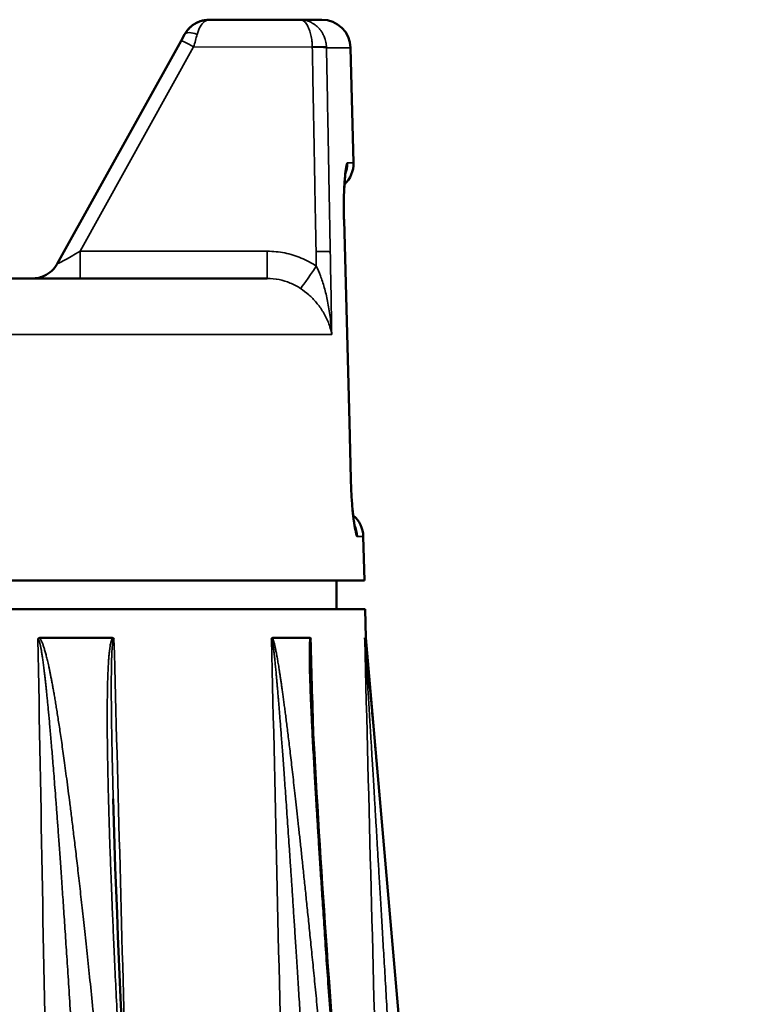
# Model space of a CAD drawing. Header units: millimetres. Extents: x 40 to 2195, y 40 to 1687.
# Tile 35 of 185: x 368 to 393, y 905 to 939. Entities that reach past the tile are written whole.
import ezdxf

# ---------------------------------------------------------------- set-up
doc = ezdxf.new("R2010")
doc.units = ezdxf.units.MM
doc.header["$LTSCALE"] = 8
doc.layers.add('Visible (ISO)', color=7, linetype='Continuous', lineweight=50)
doc.layers.add('Visible Narrow (ISO)', color=7, linetype='Continuous', lineweight=35)

msp = doc.modelspace()

# ---------------------------------------------------------------- linework, layer by layer
at = {"layer": 'Visible (ISO)'}
for p, q in [((374.592, 939.218), (377.731, 939.218)), ((377.732, 939.218), (377.731, 939.218)), ((377.731, 939.218), (377.731, 939.218)), ((377.731, 939.218), (377.731, 939.218)), ((378.492, 939.218), (377.732, 939.218)), ((377.732, 939.218), (377.732, 939.218)), ((377.732, 939.218), (377.734, 939.218)), ((373.597, 938.487), (369.289, 930.732)), ((373.717, 938.703), (373.597, 938.487)), ((379.492, 938.244), (379.597, 934.244)), ((379.451, 925.218), (379.266, 932.244)), ((376.597, 930.218), (360.359, 930.218)), ((379.503, 923.244), (379.451, 925.218)), ((379.937, 921.244), (379.977, 919.718)), ((379.977, 919.718), (317.912, 919.718)), ((379.003, 919.718), (379.003, 918.718)), ((380.003, 918.718), (317.951, 918.718)), ((380.003, 918.718), (380.029, 917.718)), ((371.206, 917.718), (368.675, 917.718)), ((378.087, 917.718), (376.776, 917.718)), ((379.987, 917.718), (380.029, 917.718)), ((380.029, 917.718), (392.984, 768.934))]:
    msp.add_line(p, q, dxfattribs=at)
for centre, start, end in [((378.492, 938.218), 1.5, 90), ((378.597, 934.218), 313.0573, 1.5), ((378.937, 921.218), 1.5, 49.7045)]:
    msp.add_arc(centre, 1, start, end, dxfattribs=at)
msp.add_ellipse((370.131, 931.218), major_axis=(0.842, 0.487), ratio=0.024192, start_param=3.101219, end_param=3.101242, dxfattribs=at)
for points, knots in [([(374.592, 939.218), (374.467, 939.217), (374.224, 939.171), (373.914, 938.981), (373.772, 938.801), (373.717, 938.703)], [0, 0, 0, 0, 0.3333333, 0.6666667, 0.9999964, 0.9999964, 0.9999964, 0.9999964]), ([(374.039, 939.051), (374.133, 939.114), (374.238, 939.16), (374.356, 939.19), (374.366, 939.192), (374.377, 939.194)], [0, 0, 0, 0, 0.03694287, 0.03694287, 0.0404225, 0.0404225, 0.0404225, 0.0404225]), ([(379.319, 933.896), (379.319, 933.896), (379.319, 933.894), (379.317, 933.882), (379.314, 933.864), (379.306, 933.807), (379.301, 933.759), (379.289, 933.626), (379.282, 933.532), (379.27, 933.3), (379.265, 933.155), (379.259, 932.833), (379.259, 932.651), (379.263, 932.394), (379.264, 932.319), (379.266, 932.244)], [0.152764, 0.152764, 0.152764, 0.152764, 0.1617243, 0.1617243, 0.1828611, 0.1828611, 0.2139657, 0.2139657, 0.25631, 0.25631, 0.3074511, 0.3074511, 0.3627739, 0.3627739, 0.3852598, 0.3852598, 0.3852598, 0.3852598]), ([(379.28, 933.487), (379.279, 933.467), (379.277, 933.447), (379.27, 933.3), (379.265, 933.154), (379.259, 932.833), (379.259, 932.651), (379.263, 932.394), (379.264, 932.319), (379.266, 932.244)], [0.2480883, 0.2480883, 0.2480883, 0.2480883, 0.2563218, 0.2563218, 0.3074726, 0.3074726, 0.3627998, 0.3627998, 0.3852602, 0.3852602, 0.3852602, 0.3852602]), ([(368.416, 930.218), (368.416, 930.218), (368.416, 930.218), (368.416, 930.218), (368.416, 930.218), (368.417, 930.218), (368.418, 930.218), (368.418, 930.218), (368.419, 930.218), (368.419, 930.218), (368.42, 930.218), (368.421, 930.218), (368.422, 930.218), (368.427, 930.218), (368.431, 930.218), (368.444, 930.218), (368.452, 930.218), (368.486, 930.22), (368.511, 930.222), (368.611, 930.234), (368.685, 930.252), (368.857, 930.314), (368.953, 930.368), (369.12, 930.501), (369.193, 930.581), (369.265, 930.69), (369.277, 930.711), (369.289, 930.732)], [0.1149908, 0.1149908, 0.1149908, 0.1149908, 0.1162014, 0.1162014, 0.117646, 0.117646, 0.1179605, 0.1179605, 0.1181177, 0.1181177, 0.1182753, 0.1182753, 0.1185955, 0.1185955, 0.1198812, 0.1198812, 0.1223893, 0.1223893, 0.129915, 0.129915, 0.1526225, 0.1526225, 0.1847627, 0.1847627, 0.2166164, 0.2166164, 0.2238589, 0.2238589, 0.2238589, 0.2238589]), ([(379.503, 923.244), (379.508, 923.05), (379.516, 922.854), (379.538, 922.491), (379.551, 922.319), (379.579, 922.018), (379.595, 921.885), (379.616, 921.736), (379.622, 921.695), (379.633, 921.635), (379.638, 921.613), (379.643, 921.591), (379.644, 921.586), (379.644, 921.586)], [0, 0, 0, 0, 0.0581083, 0.0581083, 0.1151423, 0.1151423, 0.1716046, 0.1716046, 0.1974472, 0.1974472, 0.2194627, 0.2194627, 0.2336601, 0.2336601, 0.2336601, 0.2336601]), ([(379.503, 923.244), (379.508, 923.05), (379.516, 922.854), (379.538, 922.491), (379.551, 922.319), (379.571, 922.102), (379.578, 922.039), (379.584, 921.98)], [0, 0, 0, 0, 0.0581163, 0.0581163, 0.1151601, 0.1151601, 0.1400633, 0.1400633, 0.1400633, 0.1400633]), ([(368.615, 917.678), (368.62, 917.687), (368.625, 917.695), (368.632, 917.701), (368.633, 917.702), (368.635, 917.703), (368.637, 917.705), (368.642, 917.709), (368.647, 917.712), (368.652, 917.714), (368.66, 917.716), (368.667, 917.718), (368.675, 917.718)], [0, 0, 0, 0, 0.3333333, 0.3333333, 0.3333333, 0.4159767, 0.4159767, 0.4159767, 0.6666667, 0.6666667, 0.6666667, 1, 1, 1, 1]), ([(371.206, 917.718), (371.216, 917.718), (371.225, 917.715), (371.234, 917.71), (371.244, 917.704), (371.253, 917.694), (371.262, 917.678)], [0, 0, 0, 0, 0.5, 0.5, 0.5, 1, 1, 1, 1]), ([(376.744, 917.678), (376.746, 917.687), (376.749, 917.695), (376.753, 917.701), (376.753, 917.702), (376.754, 917.702), (376.754, 917.703), (376.757, 917.708), (376.761, 917.711), (376.764, 917.714), (376.768, 917.716), (376.771, 917.718), (376.775, 917.718), (376.776, 917.718), (376.776, 917.718), (376.776, 917.718)], [0, 0, 0, 0, 0.3333333, 0.3333333, 0.3333333, 0.3822028, 0.3822028, 0.3822028, 0.6666667, 0.6666667, 0.6666667, 0.9697148, 0.9697148, 0.9697148, 0.9999999, 0.9999999, 0.9999999, 0.9999999]), ([(378.087, 917.718), (378.088, 917.718), (378.089, 917.717), (378.09, 917.717), (378.094, 917.716), (378.098, 917.713), (378.102, 917.708), (378.104, 917.704), (378.106, 917.7), (378.109, 917.694), (378.11, 917.69), (378.112, 917.684), (378.114, 917.678)], [0, 0, 0, 0, 0.111112, 0.111112, 0.111112, 0.5, 0.5, 0.5, 0.772028, 0.772028, 0.772028, 1, 1, 1, 1]), ([(379.984, 917.678), (379.984, 917.687), (379.984, 917.695), (379.984, 917.701), (379.984, 917.702), (379.984, 917.704), (379.985, 917.705), (379.985, 917.709), (379.985, 917.712), (379.985, 917.714), (379.986, 917.716), (379.986, 917.718), (379.987, 917.718)], [0, 0, 0, 0, 0.333333, 0.333333, 0.333333, 0.421036, 0.421036, 0.421036, 0.666667, 0.666667, 0.666667, 1, 1, 1, 1]), ([(378.109, 916.463), (378.134, 915.553), (378.182, 914.618), (378.365, 911.279), (378.527, 908.857), (379.201, 899.174), (379.776, 891.896), (380.698, 880.67), (381.032, 876.718), (381.373, 872.766)], [0, 0, 0, 0, 0.282748, 0.282748, 1.013159, 1.013159, 3.203685, 3.203685, 4.393809, 4.393809, 4.393809, 4.393809]), ([(371.235, 912.128), (371.463, 903.633), (372.055, 895.07), (372.976, 881.94), (373.322, 877.348), (373.688, 872.757)], [0, 0, 0, 0, 2.571666, 2.571666, 3.954216, 3.954216, 3.954216, 3.954216])]:
    msp.add_open_spline(points, degree=3, knots=knots, dxfattribs=at)
for points in [[(373.792, 938.819), (373.836, 938.877), (373.887, 938.931), (373.941, 938.977)], [(373.274, 937.905), (373.281, 937.918), (373.287, 937.929), (373.291, 937.937)]]:
    msp.add_open_spline(points, degree=3, dxfattribs=at)
at = {"layer": 'Visible Narrow (ISO)'}
for p, q in [((374.034, 938.27), (370.087, 931.165)), ((374.034, 938.27), (378.162, 938.266)), ((379.492, 938.244), (378.656, 938.244)), ((379.388, 934.244), (379.597, 934.244)), ((379.261, 932.244), (379.446, 925.218)), ((379.261, 932.244), (379.266, 932.244)), ((376.597, 931.165), (370.087, 931.165)), ((370.087, 931.165), (370.087, 930.218)), ((376.597, 931.165), (376.597, 930.218)), ((378.293, 931.159), (378.302, 930.648)), ((361.795, 928.27), (378.839, 928.27)), ((379.446, 925.218), (379.498, 923.244)), ((379.446, 925.218), (379.451, 925.218)), ((379.498, 923.244), (379.503, 923.244)), ((379.499, 923.244), (379.499, 923.244)), ((379.937, 921.244), (379.729, 921.244))]:
    msp.add_line(p, q, dxfattribs=at)
for centre, major_axis, ratio, start_param, end_param in [((374.034, 938.244), (-0.437, 0.243), 0.045765, 4.737808, 6.283186), ((374.155, 938.46), (-0.437, 0.243), 0.436867, 4.950485, 6.283205), ((374.02, 938.218), (-0.277, -0.999), 0.00007, 4.205369, 4.66069), ((378.162, 938.244), (0.499, 0.023), 0.052284, 0.149913, 1.568303), ((378.162, 938.231), (0.5, 0.009), 0.052327, 0.150077, 1.569998), ((378.345, 938.243), (0.018, -0.557), 0.557958, 1.553989, 1.600926), ((378.391, 934.218), (0, 1), 0.997204, 4.309989, 4.738551), ((370.131, 931.218), (0.842, 0.487), 0.024192, 3.101242, 4.646452), ((378.293, 931.133), (0.5, 0.009), 0.052327, 0.154777, 1.569837), ((378.302, 930.701), (-0.558, -0.83), 0.029212, 0.097818, 1.527406), ((378.733, 921.218), (0, -1), 0.997229, 1.596976, 2.022292)]:
    msp.add_ellipse(centre, major_axis=major_axis, ratio=ratio, start_param=start_param, end_param=end_param, dxfattribs=at)
for points, knots in [([(374.155, 938.703), (374.182, 938.801), (374.253, 938.981), (374.409, 939.171), (374.528, 939.217), (374.592, 939.218)], [0.0000069, 0.0000069, 0.0000069, 0.0000069, 0.3333333, 0.6666667, 1, 1, 1, 1]), ([(377.731, 939.218), (377.756, 939.218), (377.78, 939.213), (377.802, 939.204), (377.824, 939.195), (377.845, 939.183), (377.865, 939.168), (377.885, 939.153), (377.904, 939.135), (377.921, 939.116), (377.938, 939.096), (377.954, 939.075), (377.969, 939.052), (377.984, 939.029), (377.998, 939.005), (378.011, 938.979), (378.024, 938.954), (378.036, 938.927), (378.047, 938.9), (378.058, 938.872), (378.068, 938.844), (378.077, 938.815), (378.087, 938.785), (378.095, 938.755), (378.103, 938.725), (378.111, 938.694), (378.118, 938.662), (378.124, 938.629), (378.131, 938.596), (378.136, 938.562), (378.141, 938.525), (378.147, 938.489), (378.151, 938.45), (378.155, 938.406), (378.158, 938.362), (378.161, 938.314), (378.162, 938.263)], [0.0000363, 0.0000363, 0.0000363, 0.0000363, 0.0833333, 0.0833333, 0.0833333, 0.1666667, 0.1666667, 0.1666667, 0.25, 0.25, 0.25, 0.3333333, 0.3333333, 0.3333333, 0.4166667, 0.4166667, 0.4166667, 0.5, 0.5, 0.5, 0.5833333, 0.5833333, 0.5833333, 0.6666667, 0.6666667, 0.6666667, 0.75, 0.75, 0.75, 0.8333333, 0.8333333, 0.8333333, 0.9166667, 0.9166667, 0.9166667, 1, 1, 1, 1]), ([(378.655, 938.27), (378.655, 938.278), (378.655, 938.286), (378.654, 938.293), (378.651, 938.333), (378.646, 938.37), (378.64, 938.406), (378.638, 938.416), (378.636, 938.426), (378.634, 938.436), (378.628, 938.468), (378.62, 938.497), (378.612, 938.525), (378.608, 938.537), (378.605, 938.548), (378.601, 938.56), (378.593, 938.584), (378.584, 938.607), (378.575, 938.629), (378.569, 938.642), (378.564, 938.655), (378.558, 938.667), (378.549, 938.687), (378.539, 938.706), (378.529, 938.725), (378.521, 938.739), (378.513, 938.753), (378.504, 938.767), (378.495, 938.783), (378.485, 938.799), (378.474, 938.815), (378.463, 938.831), (378.451, 938.846), (378.44, 938.862), (378.429, 938.874), (378.419, 938.887), (378.408, 938.9), (378.394, 938.917), (378.378, 938.933), (378.362, 938.95), (378.352, 938.96), (378.342, 938.969), (378.331, 938.979), (378.312, 938.997), (378.292, 939.014), (378.27, 939.031), (378.261, 939.038), (378.252, 939.045), (378.242, 939.052), (378.217, 939.07), (378.191, 939.086), (378.163, 939.102), (378.155, 939.107), (378.147, 939.111), (378.138, 939.116), (378.107, 939.132), (378.074, 939.148), (378.038, 939.161), (378.032, 939.163), (378.026, 939.166), (378.019, 939.168), (377.98, 939.182), (377.938, 939.193), (377.894, 939.202), (377.891, 939.203), (377.887, 939.203), (377.883, 939.204), (377.835, 939.213), (377.785, 939.218), (377.732, 939.218)], [0.0000001, 0.0000001, 0.0000001, 0.0000001, 0.0136666, 0.0136666, 0.0136666, 0.0833333, 0.0833333, 0.0833333, 0.1033822, 0.1033822, 0.1033822, 0.1666667, 0.1666667, 0.1666667, 0.193197, 0.193197, 0.193197, 0.25, 0.25, 0.25, 0.2825778, 0.2825778, 0.2825778, 0.3333333, 0.3333333, 0.3333333, 0.3723246, 0.3723246, 0.3723246, 0.4166667, 0.4166667, 0.4166667, 0.4619931, 0.4619931, 0.4619931, 0.5, 0.5, 0.5, 0.5516579, 0.5516579, 0.5516579, 0.5833333, 0.5833333, 0.5833333, 0.6413226, 0.6413226, 0.6413226, 0.6666667, 0.6666667, 0.6666667, 0.7309685, 0.7309685, 0.7309685, 0.75, 0.75, 0.75, 0.8206505, 0.8206505, 0.8206505, 0.8333333, 0.8333333, 0.8333333, 0.9103147, 0.9103147, 0.9103147, 0.9166667, 0.9166667, 0.9166667, 0.9997376, 0.9997376, 0.9997376, 0.9997376]), ([(378.162, 938.263), (378.176, 937.496), (378.191, 936.723), (378.205, 935.948), (378.207, 935.856), (378.208, 935.764), (378.21, 935.671), (378.223, 934.988), (378.235, 934.302), (378.248, 933.601), (378.258, 933.063), (378.268, 932.517), (378.278, 931.963), (378.283, 931.697), (378.288, 931.429), (378.293, 931.159)], [0.0001889, 0.0001889, 0.0001889, 0.0001889, 0.3333333, 0.3333333, 0.3333333, 0.3730061, 0.3730061, 0.3730061, 0.6666667, 0.6666667, 0.6666667, 0.8916962, 0.8916962, 0.8916962, 1, 1, 1, 1]), ([(378.656, 938.244), (378.671, 937.478), (378.685, 936.705), (378.699, 935.931), (378.701, 935.84), (378.702, 935.749), (378.704, 935.658), (378.717, 934.974), (378.729, 934.287), (378.742, 933.585), (378.752, 933.049), (378.762, 932.503), (378.772, 931.95), (378.777, 931.684), (378.782, 931.416), (378.787, 931.146)], [0, 0, 0, 0, 0.333333, 0.333333, 0.333333, 0.372385, 0.372385, 0.372385, 0.666667, 0.666667, 0.666667, 0.891594, 0.891594, 0.891594, 1, 1, 1, 1]), ([(378.787, 931.146), (378.795, 930.681), (378.804, 930.208), (378.813, 929.729), (378.822, 929.249), (378.83, 928.763), (378.839, 928.27)], [0, 0, 0, 0, 0.5, 0.5, 0.5, 1, 1, 1, 1]), ([(378.839, 928.27), (378.827, 928.486), (378.808, 928.69), (378.783, 928.883), (378.758, 929.075), (378.728, 929.256), (378.694, 929.426), (378.659, 929.596), (378.621, 929.755), (378.58, 929.903), (378.538, 930.051), (378.494, 930.188), (378.447, 930.312), (378.401, 930.437), (378.352, 930.549), (378.302, 930.648)], [0, 0, 0, 0, 0.2, 0.2, 0.2, 0.4, 0.4, 0.4, 0.6, 0.6, 0.6, 0.8, 0.8, 0.8, 1, 1, 1, 1]), ([(377.75, 929.873), (377.639, 929.947), (377.401, 930.073), (377.01, 930.191), (376.735, 930.218), (376.597, 930.218)], [0.0000016, 0.0000016, 0.0000016, 0.0000016, 0.3333333, 0.6666667, 1, 1, 1, 1]), ([(378.839, 928.27), (378.813, 928.417), (378.772, 928.556), (378.72, 928.687), (378.668, 928.818), (378.606, 928.941), (378.536, 929.056), (378.466, 929.171), (378.388, 929.278), (378.304, 929.377), (378.221, 929.477), (378.131, 929.568), (378.038, 929.651), (377.945, 929.734), (377.848, 929.808), (377.75, 929.873)], [0, 0, 0, 0, 0.2, 0.2, 0.2, 0.4, 0.4, 0.4, 0.6, 0.6, 0.6, 0.8, 0.8, 0.8, 1, 1, 1, 1]), ([(379.498, 923.244), (379.503, 923.03), (379.521, 922.625), (379.565, 922.057), (379.619, 921.605), (379.678, 921.312), (379.713, 921.244), (379.729, 921.244)], [0.0000001, 0.0000001, 0.0000001, 0.0000001, 0.2, 0.4, 0.6, 0.8, 1, 1, 1, 1]), ([(368.615, 917.678), (368.824, 906.142), (369.036, 894.478), (369.247, 882.793), (369.459, 871.108), (369.671, 859.401), (369.889, 847.354), (370.107, 835.307), (370.331, 822.92), (370.562, 810.144), (370.792, 797.368), (371.03, 784.203), (371.274, 770.665)], [0, 0, 0, 0, 0.25, 0.25, 0.25, 0.5, 0.5, 0.5, 0.75, 0.75, 0.75, 1, 1, 1, 1]), ([(371.206, 917.718), (371.197, 917.703), (371.189, 917.684), (371.182, 917.664), (371.174, 917.644), (371.167, 917.622), (371.161, 917.597), (371.155, 917.573), (371.149, 917.547), (371.143, 917.519), (371.137, 917.491), (371.132, 917.46), (371.127, 917.427), (371.122, 917.394), (371.116, 917.358), (371.112, 917.32), (371.107, 917.282), (371.102, 917.242), (371.098, 917.199), (371.093, 917.156), (371.089, 917.111), (371.085, 917.064), (371.081, 917.016), (371.077, 916.966), (371.074, 916.914), (371.07, 916.862), (371.067, 916.807), (371.064, 916.75), (371.061, 916.692), (371.058, 916.632), (371.055, 916.569), (371.052, 916.506), (371.049, 916.44), (371.047, 916.371), (371.044, 916.302), (371.042, 916.23), (371.04, 916.154), (371.038, 916.078), (371.036, 915.999), (371.035, 915.916), (371.033, 915.832), (371.032, 915.745), (371.031, 915.652), (371.029, 915.56), (371.028, 915.462), (371.028, 915.359), (371.027, 915.256), (371.027, 915.146), (371.027, 915.031), (371.027, 914.915), (371.027, 914.794), (371.027, 914.666), (371.028, 914.538), (371.029, 914.404), (371.03, 914.265), (371.032, 914.126), (371.033, 913.983), (371.035, 913.836), (371.037, 913.69), (371.04, 913.54), (371.043, 913.387), (371.045, 913.234), (371.048, 913.078), (371.052, 912.918), (371.055, 912.757), (371.059, 912.591), (371.063, 912.42), (371.068, 912.249), (371.072, 912.071), (371.077, 911.887), (371.082, 911.702), (371.088, 911.51), (371.094, 911.309), (371.1, 911.109), (371.107, 910.899), (371.114, 910.68), (371.122, 910.461), (371.13, 910.232), (371.138, 909.991), (371.147, 909.751), (371.156, 909.499), (371.166, 909.234), (371.177, 908.97), (371.188, 908.693), (371.2, 908.402), (371.212, 908.111), (371.225, 907.806), (371.238, 907.487), (371.252, 907.167), (371.267, 906.833), (371.283, 906.484), (371.299, 906.135), (371.317, 905.771), (371.335, 905.39), (371.353, 905.01), (371.373, 904.613), (371.394, 904.2), (371.415, 903.787), (371.437, 903.358), (371.46, 902.909), (371.484, 902.461), (371.509, 901.993), (371.536, 901.503), (371.563, 901.012), (371.592, 900.498), (371.623, 899.955), (371.654, 899.412), (371.687, 898.841), (371.722, 898.236), (371.758, 897.632), (371.796, 896.994), (371.838, 896.318), (371.879, 895.641), (371.924, 894.925), (371.972, 894.167), (372.02, 893.409), (372.072, 892.608), (372.127, 891.774), (372.181, 890.939), (372.239, 890.072), (372.3, 889.176), (372.361, 888.28), (372.425, 887.355), (372.492, 886.396), (372.56, 885.436), (372.63, 884.442), (372.705, 883.405), (372.781, 882.368), (372.86, 881.29), (372.944, 880.165), (373.028, 879.04), (373.117, 877.868), (373.212, 876.637), (373.307, 875.405), (373.408, 874.114), (373.516, 872.767)], [0.0000054, 0.0000054, 0.0000054, 0.0000054, 0.0222222, 0.0222222, 0.0222222, 0.0444444, 0.0444444, 0.0444444, 0.0666667, 0.0666667, 0.0666667, 0.0888889, 0.0888889, 0.0888889, 0.1111111, 0.1111111, 0.1111111, 0.1333333, 0.1333333, 0.1333333, 0.1555556, 0.1555556, 0.1555556, 0.1777778, 0.1777778, 0.1777778, 0.2, 0.2, 0.2, 0.2222222, 0.2222222, 0.2222222, 0.2444444, 0.2444444, 0.2444444, 0.2666667, 0.2666667, 0.2666667, 0.2888889, 0.2888889, 0.2888889, 0.3111111, 0.3111111, 0.3111111, 0.3333333, 0.3333333, 0.3333333, 0.3555556, 0.3555556, 0.3555556, 0.3777778, 0.3777778, 0.3777778, 0.4, 0.4, 0.4, 0.4222222, 0.4222222, 0.4222222, 0.4444444, 0.4444444, 0.4444444, 0.4666667, 0.4666667, 0.4666667, 0.4888889, 0.4888889, 0.4888889, 0.5111111, 0.5111111, 0.5111111, 0.5333333, 0.5333333, 0.5333333, 0.5555556, 0.5555556, 0.5555556, 0.5777778, 0.5777778, 0.5777778, 0.6, 0.6, 0.6, 0.6222222, 0.6222222, 0.6222222, 0.6444444, 0.6444444, 0.6444444, 0.6666667, 0.6666667, 0.6666667, 0.6888889, 0.6888889, 0.6888889, 0.7111111, 0.7111111, 0.7111111, 0.7333333, 0.7333333, 0.7333333, 0.7555556, 0.7555556, 0.7555556, 0.7777778, 0.7777778, 0.7777778, 0.8, 0.8, 0.8, 0.8222222, 0.8222222, 0.8222222, 0.8444444, 0.8444444, 0.8444444, 0.8666667, 0.8666667, 0.8666667, 0.8888889, 0.8888889, 0.8888889, 0.9111111, 0.9111111, 0.9111111, 0.9333333, 0.9333333, 0.9333333, 0.9555556, 0.9555556, 0.9555556, 0.9777778, 0.9777778, 0.9777778, 1, 1, 1, 1]), ([(371.262, 917.678), (371.255, 917.678), (371.244, 917.667), (371.229, 917.623), (371.219, 917.564), (371.209, 917.494), (371.202, 917.412), (371.194, 917.316), (371.188, 917.205), (371.183, 917.08), (371.178, 916.941), (371.175, 916.789), (371.172, 916.622), (371.17, 916.438), (371.168, 916.236), (371.168, 916.015), (371.168, 915.773), (371.17, 915.506), (371.173, 915.207), (371.177, 914.873), (371.182, 914.501), (371.189, 914.095), (371.198, 913.663), (371.208, 913.215), (371.219, 912.745), (371.228, 912.377), (371.234, 912.166), (371.235, 912.128)], [0, 0, 0, 0, 0.0212766, 0.0425532, 0.0638298, 0.0851064, 0.106383, 0.1276596, 0.1489362, 0.1702128, 0.1914894, 0.212766, 0.2340426, 0.2553191, 0.2765957, 0.2978723, 0.3191489, 0.3404255, 0.3617021, 0.3829787, 0.4042553, 0.4255319, 0.4468085, 0.4680851, 0.4893617, 0.5106383, 0.5152294, 0.5152294, 0.5152294, 0.5152294]), ([(376.744, 917.678), (377.007, 906.142), (377.273, 894.478), (377.539, 882.793), (377.805, 871.108), (378.071, 859.401), (378.345, 847.354), (378.619, 835.307), (378.901, 822.92), (379.191, 810.144), (379.258, 807.171), (379.326, 804.177), (379.395, 801.163)], [0, 0, 0, 0, 0.25, 0.25, 0.25, 0.5, 0.5, 0.5, 0.75, 0.75, 0.75, 0.8081726, 0.8081726, 0.8081726, 0.8081726]), ([(381.176, 872.767), (381.079, 873.952), (380.985, 875.089), (380.895, 876.175), (380.805, 877.261), (380.719, 878.295), (380.635, 879.287), (380.552, 880.279), (380.471, 881.228), (380.394, 882.139), (380.316, 883.051), (380.241, 883.925), (380.168, 884.769), (380.095, 885.613), (380.025, 886.426), (379.956, 887.214), (379.887, 888.003), (379.821, 888.765), (379.756, 889.5), (379.691, 890.235), (379.628, 890.942), (379.568, 891.619), (379.507, 892.295), (379.45, 892.94), (379.394, 893.557), (379.338, 894.173), (379.285, 894.762), (379.234, 895.326), (379.182, 895.891), (379.133, 896.431), (379.085, 896.949), (379.037, 897.467), (378.991, 897.963), (378.947, 898.438), (378.903, 898.913), (378.861, 899.367), (378.82, 899.802), (378.779, 900.237), (378.739, 900.653), (378.702, 901.051), (378.664, 901.449), (378.628, 901.83), (378.593, 902.194), (378.558, 902.558), (378.524, 902.906), (378.492, 903.239), (378.46, 903.572), (378.429, 903.89), (378.399, 904.195), (378.369, 904.5), (378.341, 904.792), (378.313, 905.071), (378.285, 905.351), (378.259, 905.618), (378.233, 905.876), (378.208, 906.133), (378.183, 906.38), (378.159, 906.617), (378.135, 906.855), (378.112, 907.084), (378.09, 907.305), (378.067, 907.526), (378.045, 907.739), (378.024, 907.947), (378.003, 908.154), (377.982, 908.355), (377.962, 908.552), (377.941, 908.748), (377.922, 908.939), (377.902, 909.126), (377.882, 909.313), (377.863, 909.495), (377.845, 909.673), (377.826, 909.851), (377.807, 910.024), (377.789, 910.193), (377.771, 910.362), (377.754, 910.527), (377.736, 910.687), (377.719, 910.847), (377.702, 911.003), (377.686, 911.155), (377.669, 911.307), (377.653, 911.455), (377.637, 911.599), (377.621, 911.743), (377.605, 911.882), (377.59, 912.018), (377.575, 912.154), (377.56, 912.286), (377.546, 912.415), (377.531, 912.543), (377.517, 912.668), (377.503, 912.788), (377.489, 912.909), (377.476, 913.027), (377.463, 913.141), (377.449, 913.254), (377.436, 913.365), (377.424, 913.472), (377.411, 913.579), (377.399, 913.682), (377.387, 913.783), (377.375, 913.883), (377.363, 913.98), (377.352, 914.074), (377.341, 914.168), (377.329, 914.259), (377.319, 914.347), (377.308, 914.435), (377.297, 914.52), (377.287, 914.602), (377.277, 914.685), (377.267, 914.764), (377.257, 914.841), (377.247, 914.918), (377.238, 914.992), (377.229, 915.064), (377.219, 915.136), (377.21, 915.205), (377.201, 915.272), (377.193, 915.339), (377.184, 915.404), (377.176, 915.467), (377.167, 915.53), (377.159, 915.59), (377.151, 915.649), (377.143, 915.707), (377.136, 915.764), (377.128, 915.818), (377.12, 915.873), (377.113, 915.926), (377.106, 915.977), (377.099, 916.028), (377.092, 916.077), (377.085, 916.125), (377.078, 916.173), (377.071, 916.219), (377.064, 916.264), (377.058, 916.309), (377.051, 916.352), (377.045, 916.394), (377.039, 916.436), (377.033, 916.476), (377.026, 916.516), (377.02, 916.555), (377.015, 916.592), (377.009, 916.629), (377.003, 916.665), (376.997, 916.701), (376.992, 916.735), (376.986, 916.769), (376.981, 916.801), (376.976, 916.833), (376.97, 916.864), (376.965, 916.895), (376.96, 916.924), (376.955, 916.954), (376.95, 916.982), (376.946, 917.009), (376.941, 917.036), (376.936, 917.063), (376.931, 917.088), (376.927, 917.113), (376.922, 917.138), (376.918, 917.161), (376.913, 917.185), (376.909, 917.208), (376.905, 917.23), (376.9, 917.252), (376.896, 917.273), (376.892, 917.293), (376.888, 917.314), (376.884, 917.334), (376.88, 917.353), (376.875, 917.373), (376.871, 917.392), (376.867, 917.41), (376.863, 917.429), (376.859, 917.447), (376.855, 917.465), (376.85, 917.483), (376.846, 917.501), (376.841, 917.519), (376.837, 917.536), (376.832, 917.554), (376.828, 917.571), (376.823, 917.589), (376.818, 917.606), (376.812, 917.623), (376.807, 917.64), (376.801, 917.658), (376.795, 917.674), (376.789, 917.69), (376.783, 917.704), (376.776, 917.718)], [0, 0, 0, 0, 0.015385, 0.015385, 0.015385, 0.030769, 0.030769, 0.030769, 0.046154, 0.046154, 0.046154, 0.061538, 0.061538, 0.061538, 0.076923, 0.076923, 0.076923, 0.092308, 0.092308, 0.092308, 0.107692, 0.107692, 0.107692, 0.123077, 0.123077, 0.123077, 0.138462, 0.138462, 0.138462, 0.153846, 0.153846, 0.153846, 0.169231, 0.169231, 0.169231, 0.184615, 0.184615, 0.184615, 0.2, 0.2, 0.2, 0.215385, 0.215385, 0.215385, 0.230769, 0.230769, 0.230769, 0.246154, 0.246154, 0.246154, 0.261538, 0.261538, 0.261538, 0.276923, 0.276923, 0.276923, 0.292308, 0.292308, 0.292308, 0.307692, 0.307692, 0.307692, 0.323077, 0.323077, 0.323077, 0.338462, 0.338462, 0.338462, 0.353846, 0.353846, 0.353846, 0.369231, 0.369231, 0.369231, 0.384615, 0.384615, 0.384615, 0.4, 0.4, 0.4, 0.415385, 0.415385, 0.415385, 0.430769, 0.430769, 0.430769, 0.446154, 0.446154, 0.446154, 0.461538, 0.461538, 0.461538, 0.476923, 0.476923, 0.476923, 0.492308, 0.492308, 0.492308, 0.507692, 0.507692, 0.507692, 0.523077, 0.523077, 0.523077, 0.538462, 0.538462, 0.538462, 0.553846, 0.553846, 0.553846, 0.569231, 0.569231, 0.569231, 0.584615, 0.584615, 0.584615, 0.6, 0.6, 0.6, 0.615385, 0.615385, 0.615385, 0.630769, 0.630769, 0.630769, 0.646154, 0.646154, 0.646154, 0.661538, 0.661538, 0.661538, 0.676923, 0.676923, 0.676923, 0.692308, 0.692308, 0.692308, 0.707692, 0.707692, 0.707692, 0.723077, 0.723077, 0.723077, 0.738462, 0.738462, 0.738462, 0.753846, 0.753846, 0.753846, 0.769231, 0.769231, 0.769231, 0.784615, 0.784615, 0.784615, 0.8, 0.8, 0.8, 0.815385, 0.815385, 0.815385, 0.830769, 0.830769, 0.830769, 0.846154, 0.846154, 0.846154, 0.861538, 0.861538, 0.861538, 0.876923, 0.876923, 0.876923, 0.892308, 0.892308, 0.892308, 0.907692, 0.907692, 0.907692, 0.923077, 0.923077, 0.923077, 0.938462, 0.938462, 0.938462, 0.953846, 0.953846, 0.953846, 0.969231, 0.969231, 0.969231, 0.984615, 0.984615, 0.984615, 1, 1, 1, 1]), ([(378.087, 917.718), (378.083, 917.703), (378.08, 917.684), (378.078, 917.664), (378.075, 917.644), (378.073, 917.623), (378.071, 917.599), (378.069, 917.575), (378.067, 917.55), (378.066, 917.522), (378.065, 917.494), (378.063, 917.464), (378.062, 917.432), (378.061, 917.399), (378.061, 917.365), (378.06, 917.327), (378.06, 917.29), (378.059, 917.25), (378.059, 917.208), (378.059, 917.165), (378.059, 917.121), (378.059, 917.073), (378.06, 917.026), (378.06, 916.977), (378.061, 916.925), (378.062, 916.873), (378.062, 916.819), (378.064, 916.762), (378.065, 916.705), (378.066, 916.645), (378.068, 916.582), (378.069, 916.52), (378.071, 916.454), (378.073, 916.385), (378.075, 916.316), (378.077, 916.244), (378.08, 916.169), (378.083, 916.093), (378.085, 916.015), (378.088, 915.931), (378.092, 915.848), (378.095, 915.761), (378.099, 915.669), (378.102, 915.577), (378.107, 915.48), (378.111, 915.377), (378.116, 915.274), (378.12, 915.165), (378.126, 915.05), (378.131, 914.935), (378.137, 914.813), (378.143, 914.686), (378.149, 914.558), (378.156, 914.425), (378.163, 914.286), (378.17, 914.147), (378.178, 914.004), (378.186, 913.857), (378.194, 913.711), (378.202, 913.561), (378.21, 913.408), (378.219, 913.256), (378.228, 913.1), (378.237, 912.939), (378.246, 912.778), (378.256, 912.613), (378.266, 912.442), (378.276, 912.27), (378.286, 912.093), (378.297, 911.909), (378.309, 911.724), (378.32, 911.533), (378.333, 911.332), (378.345, 911.132), (378.358, 910.923), (378.372, 910.704), (378.386, 910.485), (378.4, 910.256), (378.416, 910.016), (378.431, 909.776), (378.447, 909.525), (378.465, 909.26), (378.482, 908.996), (378.5, 908.72), (378.52, 908.429), (378.539, 908.138), (378.56, 907.834), (378.581, 907.515), (378.603, 907.196), (378.626, 906.862), (378.65, 906.513), (378.674, 906.164), (378.7, 905.8), (378.726, 905.419), (378.753, 905.039), (378.781, 904.643), (378.811, 904.23), (378.84, 903.817), (378.871, 903.387), (378.904, 902.939), (378.936, 902.49), (378.971, 902.023), (379.007, 901.532), (379.043, 901.042), (379.081, 900.528), (379.121, 899.985), (379.162, 899.443), (379.205, 898.871), (379.251, 898.267), (379.297, 897.662), (379.345, 897.025), (379.397, 896.348), (379.449, 895.671), (379.505, 894.955), (379.564, 894.197), (379.623, 893.438), (379.686, 892.637), (379.752, 891.802), (379.818, 890.967), (379.887, 890.098), (379.959, 889.201), (380.031, 888.304), (380.106, 887.378), (380.184, 886.417), (380.262, 885.456), (380.344, 884.46), (380.43, 883.422), (380.515, 882.384), (380.605, 881.304), (380.7, 880.177), (380.794, 879.05), (380.893, 877.877), (380.998, 876.643), (381.103, 875.41), (381.214, 874.116), (381.33, 872.767)], [0.0000009, 0.0000009, 0.0000009, 0.0000009, 0.0222222, 0.0222222, 0.0222222, 0.0444444, 0.0444444, 0.0444444, 0.0666667, 0.0666667, 0.0666667, 0.0888889, 0.0888889, 0.0888889, 0.1111111, 0.1111111, 0.1111111, 0.1333333, 0.1333333, 0.1333333, 0.1555556, 0.1555556, 0.1555556, 0.1777778, 0.1777778, 0.1777778, 0.2, 0.2, 0.2, 0.2222222, 0.2222222, 0.2222222, 0.2444444, 0.2444444, 0.2444444, 0.2666667, 0.2666667, 0.2666667, 0.2888889, 0.2888889, 0.2888889, 0.3111111, 0.3111111, 0.3111111, 0.3333333, 0.3333333, 0.3333333, 0.3555556, 0.3555556, 0.3555556, 0.3777778, 0.3777778, 0.3777778, 0.4, 0.4, 0.4, 0.4222222, 0.4222222, 0.4222222, 0.4444444, 0.4444444, 0.4444444, 0.4666667, 0.4666667, 0.4666667, 0.4888889, 0.4888889, 0.4888889, 0.5111111, 0.5111111, 0.5111111, 0.5333333, 0.5333333, 0.5333333, 0.5555556, 0.5555556, 0.5555556, 0.5777778, 0.5777778, 0.5777778, 0.6, 0.6, 0.6, 0.6222222, 0.6222222, 0.6222222, 0.6444444, 0.6444444, 0.6444444, 0.6666667, 0.6666667, 0.6666667, 0.6888889, 0.6888889, 0.6888889, 0.7111111, 0.7111111, 0.7111111, 0.7333333, 0.7333333, 0.7333333, 0.7555556, 0.7555556, 0.7555556, 0.7777778, 0.7777778, 0.7777778, 0.8, 0.8, 0.8, 0.8222222, 0.8222222, 0.8222222, 0.8444444, 0.8444444, 0.8444444, 0.8666667, 0.8666667, 0.8666667, 0.8888889, 0.8888889, 0.8888889, 0.9111111, 0.9111111, 0.9111111, 0.9333333, 0.9333333, 0.9333333, 0.9555556, 0.9555556, 0.9555556, 0.9777778, 0.9777778, 0.9777778, 1, 1, 1, 1]), ([(378.114, 917.678), (378.111, 917.678), (378.106, 917.668), (378.1, 917.626), (378.097, 917.568), (378.095, 917.499), (378.094, 917.419), (378.093, 917.326), (378.094, 917.217), (378.095, 917.094), (378.097, 916.957), (378.1, 916.806), (378.104, 916.643), (378.107, 916.524), (378.109, 916.463)], [0, 0, 0, 0, 0.0212766, 0.0425532, 0.0638298, 0.0851064, 0.106383, 0.1276596, 0.1489362, 0.1702128, 0.1914894, 0.212766, 0.2340426, 0.2544599, 0.2544599, 0.2544599, 0.2544599]), ([(379.984, 917.678), (380.283, 906.136), (380.585, 894.468), (380.887, 882.784), (380.941, 880.71), (380.994, 878.636), (381.048, 876.559)], [0, 0, 0, 0, 0.25, 0.25, 0.25, 0.2943753, 0.2943753, 0.2943753, 0.2943753]), ([(383.943, 872.767), (383.834, 874.022), (383.624, 876.427), (383.339, 879.705), (383.077, 882.707), (382.836, 885.472), (382.612, 888.049), (382.403, 890.451), (382.211, 892.654), (382.036, 894.654), (381.877, 896.479), (381.731, 898.153), (381.597, 899.691), (381.473, 901.102), (381.36, 902.398), (381.256, 903.59), (381.16, 904.687), (381.071, 905.7), (380.988, 906.64), (380.911, 907.518), (380.839, 908.338), (380.772, 909.101), (380.709, 909.807), (380.652, 910.456), (380.6, 911.048), (380.552, 911.586), (380.509, 912.074), (380.469, 912.518), (380.433, 912.921), (380.4, 913.289), (380.37, 913.625), (380.342, 913.936), (380.316, 914.224), (380.292, 914.494), (380.269, 914.747), (380.248, 914.984), (380.228, 915.205), (380.209, 915.412), (380.191, 915.604), (380.175, 915.784), (380.159, 915.951), (380.145, 916.107), (380.132, 916.252), (380.119, 916.387), (380.107, 916.513), (380.096, 916.629), (380.086, 916.737), (380.077, 916.838), (380.068, 916.93), (380.06, 917.016), (380.052, 917.096), (380.045, 917.171), (380.038, 917.24), (380.031, 917.305), (380.025, 917.366), (380.019, 917.424), (380.013, 917.48), (380.008, 917.534), (380.002, 917.585), (379.997, 917.634), (379.992, 917.679), (379.988, 917.706), (379.987, 917.718)], [0, 0, 0, 0, 0.0166667, 0.0333333, 0.05, 0.0666667, 0.0833333, 0.1, 0.1166667, 0.1333333, 0.15, 0.1666667, 0.1833333, 0.2, 0.2166667, 0.2333333, 0.25, 0.2666667, 0.2833333, 0.3, 0.3166667, 0.3333333, 0.35, 0.3666667, 0.3833333, 0.4, 0.4166667, 0.4333333, 0.45, 0.4666667, 0.4833333, 0.5, 0.5166667, 0.5333333, 0.55, 0.5666667, 0.5833333, 0.6, 0.6166667, 0.6333333, 0.65, 0.6666667, 0.6833333, 0.7, 0.7166667, 0.7333333, 0.75, 0.7666667, 0.7833333, 0.8, 0.8166667, 0.8333333, 0.85, 0.8666667, 0.8833333, 0.9, 0.9166667, 0.9333333, 0.95, 0.9666667, 0.9833333, 1, 1, 1, 1])]:
    msp.add_open_spline(points, degree=3, knots=knots, dxfattribs=at)
for points in [[(379.388, 934.244), (379.371, 934.244), (379.34, 934.176), (379.297, 933.882), (379.265, 933.43), (379.251, 932.865), (379.255, 932.458), (379.261, 932.244)], [(378.302, 930.648), (378.137, 930.76), (377.789, 930.947), (377.207, 931.125), (376.804, 931.165), (376.597, 931.165)], [(371.449, 872.665), (371.391, 873.919), (371.278, 876.322), (371.119, 879.597), (370.971, 882.598), (370.831, 885.362), (370.698, 887.937), (370.571, 890.338), (370.452, 892.541), (370.342, 894.541), (370.24, 896.367), (370.145, 898.041), (370.056, 899.579), (369.972, 900.991), (369.894, 902.288), (369.821, 903.48), (369.753, 904.578), (369.689, 905.593), (369.628, 906.533), (369.57, 907.412), (369.515, 908.233), (369.463, 908.997), (369.414, 909.704), (369.368, 910.354), (369.325, 910.948), (369.285, 911.487), (369.248, 911.976), (369.214, 912.421), (369.182, 912.826), (369.153, 913.194), (369.125, 913.532), (369.1, 913.843), (369.075, 914.132), (369.052, 914.403), (369.029, 914.656), (369.008, 914.893), (368.987, 915.115), (368.968, 915.322), (368.949, 915.515), (368.931, 915.695), (368.914, 915.863), (368.897, 916.019), (368.882, 916.165), (368.866, 916.301), (368.852, 916.427), (368.838, 916.544), (368.825, 916.652), (368.812, 916.753), (368.8, 916.846), (368.789, 916.932), (368.777, 917.012), (368.766, 917.087), (368.756, 917.156), (368.745, 917.222), (368.735, 917.283), (368.724, 917.341), (368.714, 917.397), (368.703, 917.451), (368.691, 917.502), (368.679, 917.551), (368.666, 917.596), (368.651, 917.637), (368.634, 917.669), (368.621, 917.678), (368.615, 917.678)], [(373.218, 872.767), (373.129, 874.022), (372.955, 876.427), (372.71, 879.705), (372.48, 882.707), (372.261, 885.472), (372.052, 888.049), (371.853, 890.451), (371.665, 892.654), (371.491, 894.654), (371.328, 896.479), (371.176, 898.153), (371.033, 899.691), (370.899, 901.102), (370.773, 902.398), (370.655, 903.59), (370.544, 904.687), (370.439, 905.7), (370.34, 906.64), (370.246, 907.518), (370.156, 908.338), (370.07, 909.101), (369.989, 909.807), (369.912, 910.456), (369.841, 911.048), (369.775, 911.586), (369.714, 912.074), (369.656, 912.518), (369.603, 912.921), (369.554, 913.289), (369.507, 913.625), (369.464, 913.936), (369.422, 914.224), (369.382, 914.494), (369.344, 914.747), (369.307, 914.984), (369.272, 915.205), (369.238, 915.412), (369.206, 915.604), (369.175, 915.784), (369.146, 915.951), (369.117, 916.107), (369.09, 916.252), (369.064, 916.387), (369.038, 916.513), (369.014, 916.629), (368.991, 916.737), (368.969, 916.838), (368.947, 916.93), (368.927, 917.016), (368.907, 917.096), (368.887, 917.171), (368.868, 917.24), (368.849, 917.305), (368.831, 917.366), (368.812, 917.424), (368.793, 917.48), (368.772, 917.534), (368.751, 917.585), (368.728, 917.634), (368.704, 917.679), (368.685, 917.706), (368.675, 917.718)], [(371.683, 901.889), (371.544, 907.121), (371.403, 912.388), (371.262, 917.678)], [(379.59, 872.665), (379.525, 873.849), (379.401, 876.119), (379.23, 879.218), (379.071, 882.061), (378.923, 884.681), (378.784, 887.118), (378.653, 889.404), (378.53, 891.525), (378.417, 893.46), (378.312, 895.225), (378.216, 896.846), (378.126, 898.334), (378.044, 899.697), (377.968, 900.946), (377.897, 902.089), (377.833, 903.134), (377.773, 904.09), (377.718, 904.966), (377.667, 905.77), (377.619, 906.511), (377.575, 907.198), (377.533, 907.84), (377.494, 908.444), (377.456, 909.019), (377.419, 909.566), (377.384, 910.086), (377.351, 910.581), (377.319, 911.05), (377.288, 911.494), (377.259, 911.914), (377.231, 912.311), (377.204, 912.686), (377.179, 913.038), (377.154, 913.37), (377.131, 913.682), (377.11, 913.975), (377.089, 914.248), (377.069, 914.504), (377.051, 914.744), (377.033, 914.968), (377.017, 915.177), (377.001, 915.372), (376.986, 915.554), (376.972, 915.725), (376.958, 915.884), (376.945, 916.033), (376.933, 916.172), (376.921, 916.303), (376.91, 916.425), (376.899, 916.539), (376.889, 916.645), (376.88, 916.744), (376.871, 916.836), (376.862, 916.921), (376.853, 917.001), (376.845, 917.075), (376.838, 917.143), (376.83, 917.207), (376.823, 917.267), (376.816, 917.324), (376.809, 917.379), (376.801, 917.433), (376.794, 917.485), (376.785, 917.537), (376.776, 917.588), (376.765, 917.635), (376.755, 917.668), (376.747, 917.678), (376.744, 917.678)], [(378.212, 914.091), (378.179, 915.286), (378.146, 916.481), (378.114, 917.678)], [(382.648, 872.665), (382.574, 873.919), (382.433, 876.323), (382.241, 879.597), (382.065, 882.598), (381.903, 885.362), (381.752, 887.937), (381.611, 890.338), (381.482, 892.541), (381.365, 894.541), (381.257, 896.367), (381.159, 898.041), (381.069, 899.579), (380.986, 900.991), (380.909, 902.288), (380.839, 903.481), (380.774, 904.579), (380.715, 905.593), (380.659, 906.534), (380.607, 907.412), (380.559, 908.233), (380.513, 908.997), (380.471, 909.704), (380.433, 910.354), (380.398, 910.948), (380.366, 911.487), (380.336, 911.977), (380.31, 912.421), (380.286, 912.826), (380.264, 913.194), (380.243, 913.532), (380.225, 913.843), (380.207, 914.132), (380.191, 914.403), (380.176, 914.656), (380.161, 914.893), (380.148, 915.115), (380.135, 915.322), (380.124, 915.515), (380.113, 915.695), (380.102, 915.863), (380.093, 916.02), (380.084, 916.165), (380.075, 916.301), (380.068, 916.427), (380.06, 916.544), (380.054, 916.652), (380.047, 916.753), (380.041, 916.846), (380.036, 916.932), (380.031, 917.012), (380.026, 917.087), (380.021, 917.156), (380.017, 917.222), (380.013, 917.283), (380.009, 917.341), (380.006, 917.397), (380.002, 917.451), (379.998, 917.502), (379.995, 917.551), (379.992, 917.596), (379.988, 917.637), (379.985, 917.669), (379.984, 917.678), (379.984, 917.678)]]:
    msp.add_open_spline(points, degree=3, dxfattribs=at)

doc.saveas('drawing.dxf')
